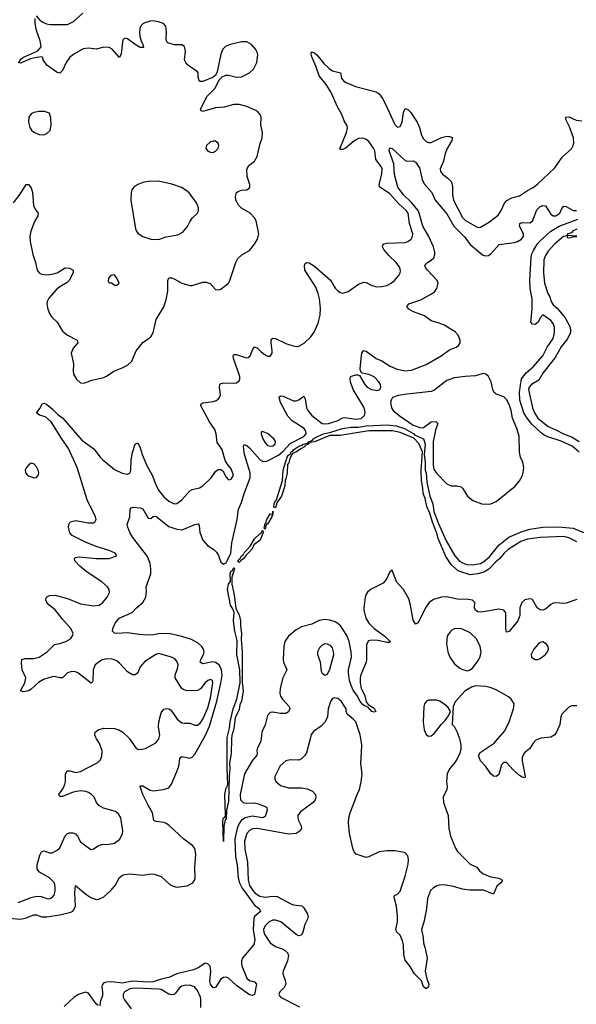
# Model space of a CAD drawing. Header units: inches. Extents: x 1449094 to 1618372, y 389908 to 534307.
# Tile 254 of 256: x 1583421 to 1587707, y 417954 to 425540. Entities that reach past the tile are written whole.
import ezdxf

# ---------------------------------------------------------------- set-up
doc = ezdxf.new("R2010")
doc.units = ezdxf.units.IN
doc.header["$MEASUREMENT"] = 0
doc.layers.add('B5481', color=7, linetype='Continuous')
doc.layers.add('B5482', color=7, linetype='Continuous')

msp = doc.modelspace()

# ---------------------------------------------------------------- linework, layer by layer
at = {"layer": 'B5481', "color": 5}
for points, elevation in [([(1583310, 418620.3), (1583430, 418611.1), (1583470, 418621.2), (1583530, 418644.6), (1583550, 418644.6), (1583590, 418629.5), (1583630, 418629), (1583730, 418643.4), (1583814.8, 418665.2), (1583829, 418671), (1583838.5, 418681.5), (1583850.5, 418710), (1583846.6, 418813.4), (1583850, 418870.5), (1583930, 418804.2), (1583970, 418776.9), (1584010, 418762.2), (1584030, 418764.2), (1584070, 418783.5), (1584122.2, 418830), (1584157.3, 418870), (1584189.1, 418930.9), (1584211.5, 418948.5), (1584230, 418955.2), (1584270, 418958.5), (1584369.7, 418950.3), (1584430, 418960.5), (1584457.5, 418957.5), (1584510, 418939.1), (1584578.2, 418878.2), (1584604.1, 418864.1), (1584630, 418857.8), (1584710, 418868.4), (1584753.8, 418890), (1584768.2, 418910), (1584772.2, 418930), (1584769.3, 419009.3), (1584778.2, 419110), (1584770, 419155.1), (1584754.3, 419174.3), (1584686.1, 419226.1), (1584570, 419334.7), (1584550, 419348.5), (1584530, 419356.1), (1584470, 419362), (1584455.1, 419370), (1584444.7, 419430), (1584410, 419487.8), (1584369, 419570), (1584347.6, 419632.4), (1584350, 419638), (1584370, 419637.6), (1584424.6, 419604.6), (1584450, 419598.2), (1584529, 419610), (1584570, 419623.1), (1584589.6, 419650), (1584630, 419747.3), (1584646.2, 419790), (1584654.7, 419845.3), (1584662.6, 419857.4), (1584670, 419863.1), (1584730, 419851.3), (1584750, 419858.6), (1584770, 419880.7), (1584837.6, 420000)], 460), ([(1583410, 418738.9), (1583510, 418778.2), (1583550, 418788), (1583585.9, 418785.9), (1583631, 418769), (1583650, 418767.6), (1583670, 418778.4), (1583685.7, 418794.3), (1583695, 418825), (1583695.2, 418855.2), (1583688, 418890), (1583651.5, 418930), (1583573.2, 418973.2), (1583555.7, 418995.7), (1583555, 419030), (1583577.1, 419102.9), (1583590, 419128), (1583610, 419136.4), (1583650, 419121.3), (1583670, 419122), (1583710, 419141.1), (1583730, 419160.5), (1583770, 419253), (1583789.7, 419270.3), (1583804.9, 419275.1), (1583830, 419274.9), (1583850, 419268.2), (1583866.4, 419250), (1583890, 419205.5), (1583970, 419146), (1583990, 419151), (1584024.7, 419175.3), (1584050, 419186.4), (1584110, 419187.2), (1584150, 419196), (1584193.4, 419226.6), (1584213.5, 419270), (1584216.4, 419290), (1584198.7, 419390), (1584183, 419423), (1584159.2, 419439.2), (1584065.8, 419465.8), (1584030, 419486), (1584011.6, 419510), (1583993.6, 419550), (1583973.6, 419570), (1583950, 419585.1), (1583930, 419594.4), (1583890, 419599.8), (1583831.7, 419588.3), (1583750, 419555.1), (1583730, 419555.3), (1583723.7, 419570), (1583758.5, 419621.5), (1583769.8, 419650), (1583774, 419670), (1583773.3, 419730), (1583785.7, 419754.3), (1583810, 419753.1), (1583850, 419741.5), (1583890, 419749.1), (1584022.7, 419817.3), (1584042.9, 419837.1), (1584053.5, 419866.5), (1584056.8, 419910), (1584032.9, 419970), (1584013.2, 420000)], 480), ([(1585280.2, 420000), (1585278.3, 419981.7), (1585251.8, 419928.2), (1585247.2, 419910), (1585250.2, 419889.8), (1585247.1, 419872.9), (1585210.1, 419829.9), (1585152.4, 419730), (1585118.3, 419570), (1585122.5, 419530), (1585140.9, 419510), (1585164.9, 419504.9), (1585230, 419505.4), (1585258.8, 419498.8), (1585316.6, 419476.6), (1585324.7, 419470), (1585326.7, 419450), (1585310, 419402.2), (1585290.4, 419390), (1585210, 419404), (1585156.9, 419390), (1585127.9, 419372.1), (1585111.7, 419348.3), (1585095.8, 419310), (1585077.9, 419230), (1585082.8, 419090), (1585096.1, 419030), (1585104.1, 418930), (1585114.2, 418890), (1585134, 418850), (1585210, 418742.9), (1585230, 418718.7), (1585267.8, 418690), (1585275.2, 418670), (1585230, 418631.7), (1585224.7, 418615.3), (1585220, 418530), (1585231, 418450), (1585224.8, 418415.2), (1585137.8, 418310), (1585129.5, 418290), (1585127.8, 418270), (1585131.5, 418250), (1585170, 418156.5), (1585190, 418138), (1585230, 418128.2), (1585244.9, 418110), (1585230, 418029.3), (1585210, 418021.3), (1585190, 418027.8), (1585090, 418099), (1585030, 418155.4), (1585010, 418164.5), (1584990, 418161.8), (1584970.7, 418149.3), (1584930, 418083), (1584910, 418082.4), (1584890.7, 418110), (1584886.4, 418130), (1584892.5, 418210), (1584888.1, 418248.1), (1584870, 418267.3), (1584850.3, 418270.3), (1584800.9, 418239.1), (1584759.6, 418220.4), (1584632.3, 418190), (1584570, 418160.6), (1584510, 418149.2), (1584450, 418128.5), (1584410, 418125), (1584290, 418133.3), (1584210, 418118.2), (1584130, 418126.9), (1584090, 418126.2), (1584070, 418119.7), (1584055.7, 418104.3), (1584052.6, 418090), (1584059.4, 418050), (1584058.8, 418021.2), (1584041.6, 417970), (1584037.7, 417942.3)], 460), ([(1584266.3, 420000), (1584316.3, 419930), (1584330, 419920.4), (1584350, 419916.4), (1584390, 419925.5), (1584469.3, 419970), (1584490, 419994.8), (1584491.3, 420000)], 480), ([(1585053, 420000), (1585050, 419888), (1585037.3, 419810), (1585039.6, 419770), (1585033.7, 419710), (1585030, 419518), (1585013.6, 419450), (1585010, 419382), (1585003.5, 419376.5), (1584993.4, 419326.6), (1584990, 419208.7), (1584985.2, 419365.2), (1584990, 419391), (1585002, 419398), (1585006.6, 419413.4), (1585000.9, 419570), (1585010, 419622.8), (1585019, 419630), (1585023.7, 419650), (1585018, 419770), (1585019.7, 420000)], 440), ([(1585656.9, 420000), (1585629.1, 419890.9), (1585617.1, 419870), (1585590, 419844.5), (1585570, 419835.1), (1585502.9, 419837.1), (1585469.2, 419830.8), (1585427.6, 419792.4), (1585385.3, 419710), (1585384.9, 419690), (1585393, 419670), (1585430, 419639.3), (1585490, 419622), (1585590, 419622.6), (1585634, 419614), (1585676, 419596), (1585698, 419570), (1585700.5, 419550), (1585695.5, 419530), (1585680.5, 419510), (1585583.2, 419436.8), (1585563.8, 419410), (1585562.4, 419390), (1585568.4, 419370), (1585588.7, 419330), (1585590.3, 419310), (1585582, 419290), (1585549.4, 419270.6), (1585490, 419265.9), (1585251.9, 419308.1), (1585214.4, 419305.6), (1585190, 419293.6), (1585170.2, 419270), (1585153.3, 419210), (1585155.6, 419150), (1585175.7, 419050), (1585179.6, 418910), (1585190.9, 418870), (1585216.3, 418830), (1585235.5, 418810), (1585270, 418786.7), (1585310, 418780.4), (1585370, 418787.3), (1585404.5, 418784.5), (1585510, 418727.3), (1585530, 418720.9), (1585593.3, 418713.3), (1585610, 418697.1), (1585638.3, 418650), (1585642.3, 418630), (1585636.9, 418610), (1585616.5, 418570), (1585602.3, 418510), (1585590, 418487.3), (1585570, 418483), (1585550, 418491), (1585432.1, 418590), (1585390, 418603.7), (1585370, 418601.4), (1585342.3, 418590), (1585310, 418558.7), (1585299.1, 418530), (1585300.7, 418510), (1585309.3, 418490), (1585350, 418427.4), (1585390, 418400.3), (1585442.6, 418382.6), (1585466, 418370), (1585484.2, 418350), (1585491.1, 418331.1), (1585483.8, 418290), (1585449.4, 418210), (1585447.8, 418190), (1585467.7, 418130), (1585469.2, 418110), (1585457.3, 418082.7), (1585424.6, 418050), (1585416.4, 418030), (1585420.6, 418020.6), (1585430, 418008.2), (1585576.2, 417936.2)], 480), ([(1586807.2, 420000), (1586810.5, 419990), (1586817.3, 419950), (1586816.8, 419923.2), (1586811, 419890), (1586791, 419850), (1586767.3, 419810), (1586730.4, 419769.6), (1586712.7, 419730), (1586706.7, 419670), (1586713.7, 419630), (1586710.3, 419610), (1586682.4, 419550), (1586684.4, 419510), (1586719.5, 419410), (1586726.4, 419310), (1586738.4, 419250), (1586776.9, 419156.9), (1586792.6, 419132.6), (1586890, 419034), (1586941, 419010), (1586962, 418982), (1586990, 418960.7), (1587050, 418935.5), (1587110, 418926.8), (1587138, 418910), (1587126, 418890), (1587095.8, 418864.2), (1587070, 418804), (1586992.8, 418832.8), (1586887, 418833), (1586830, 418841.2), (1586761.2, 418861.2), (1586686.4, 418873.6), (1586650, 418872.2), (1586633.2, 418866.8), (1586607.2, 418852.8), (1586584.9, 418830), (1586562.2, 418770), (1586552.9, 418690), (1586532.8, 418587.2), (1586514.4, 418530), (1586527.7, 418470), (1586530.8, 418429.2), (1586544.2, 418384.2), (1586557.4, 418310), (1586543.1, 418210), (1586556.4, 418150), (1586572.2, 418110), (1586570, 418089.2), (1586550, 418073.2), (1586530, 418089.2), (1586514.9, 418134.9), (1586461.2, 418190), (1586426.8, 418246.8), (1586390, 418295.3), (1586378.3, 418338.3), (1586377.2, 418410), (1586370, 418442.7), (1586350, 418486.6), (1586324, 418510), (1586317.2, 418530), (1586331.1, 418588.9), (1586331.2, 418630), (1586322.6, 418710), (1586303.9, 418776.1), (1586308.1, 418791.9), (1586330, 418803.8), (1586350, 418824.9), (1586390, 418942), (1586413.4, 419033.4), (1586415.4, 419070), (1586410, 419097), (1586390, 419120.5), (1586370, 419126.9), (1586310, 419136.9), (1586250, 419138), (1586190, 419129.6), (1586110, 419089.6), (1586090, 419084.5), (1586011.9, 419111.9), (1585996, 419130), (1585987.9, 419147.9), (1585959.5, 419270), (1585951.9, 419351.9), (1585955.1, 419390), (1585966.3, 419430), (1586019.1, 419570), (1586038.5, 419610), (1586051.7, 419668.3), (1586058.7, 419730), (1586048.5, 419810), (1586054.7, 419945.3), (1586052.1, 419972.1), (1586047.1, 420000)], 480), ([(1587420.3, 420000), (1587396.3, 419990), (1587373.7, 419966.3), (1587350, 419924.5), (1587310, 419893.6), (1587299.6, 419880.4), (1587290, 419855.3), (1587289.1, 419829.1), (1587313.7, 419710), (1587310, 419699), (1587290, 419703.6), (1587270, 419717.6), (1587220.6, 419760.6), (1587170, 419816.2), (1587150, 419818.4), (1587130, 419799), (1587110, 419724), (1587090, 419709), (1587070, 419712.7), (1587050, 419729.3), (1587008.2, 419788.2), (1586969.3, 419830), (1586952.7, 419870), (1586966.6, 419893.4), (1587074.5, 419965.5), (1587104, 420000)], 480), ([(1584816.2, 417930), (1584816.8, 417990), (1584812.8, 418010), (1584790, 418060.7), (1584766.6, 418090), (1584730, 418101), (1584690, 418099.7), (1584670, 418094.5), (1584650, 418078), (1584620.6, 418039.4), (1584610, 418030.8), (1584590, 418026.6), (1584570, 418032), (1584510, 418068.7), (1584492.2, 418072.2), (1584310, 418079.3), (1584270, 418073.1), (1584227.9, 418050), (1584216.8, 418030), (1584217.7, 418010), (1584227.8, 417987.8), (1584279.1, 417919.1)], 480), ([(1584025.9, 417945.9), (1584010, 417958.2), (1583950, 418040.4), (1583927.1, 418047.1), (1583873.9, 418030), (1583841.1, 418010), (1583763.5, 417936.5)], 460)]:
    msp.add_lwpolyline(points, dxfattribs=dict(at, elevation=elevation))
at = {"layer": 'B5482', "color": 5}
for points, elevation in [([(1583549.1, 425570.9), (1583576.7, 425536.7), (1583599.9, 425519.9), (1583627.9, 425507.9), (1583656.6, 425503.4), (1583790, 425503.5), (1583834.7, 425525.3), (1583908.5, 425591.5)], 520), ([(1583372.3, 424130), (1583424.2, 424195.8), (1583470, 424271), (1583490, 424270.8), (1583510, 424244.7), (1583518.7, 424210), (1583527.5, 424107.5), (1583540, 424080), (1583562.4, 424050), (1583560.3, 424030), (1583535, 423985), (1583507.9, 423912.1), (1583500.1, 423870), (1583502.9, 423830), (1583522.5, 423730), (1583542.5, 423670), (1583556.1, 423610), (1583570.2, 423590.2), (1583590, 423579.2), (1583630, 423574.3), (1583670, 423578.6), (1583709.6, 423590), (1583770, 423628.9), (1583804.9, 423624.9), (1583832.7, 423610), (1583831.7, 423590), (1583803.1, 423530), (1583785.5, 423514.5), (1583730, 423483.2), (1583701.6, 423458.4), (1583645.4, 423394.6), (1583633.5, 423370), (1583630.2, 423350), (1583636.6, 423310), (1583650, 423277.6), (1583668.7, 423248.7), (1583710, 423210.3), (1583750, 423141.3), (1583788.9, 423110), (1583864.4, 423070), (1583868.5, 423050), (1583831.7, 423010), (1583818, 422970), (1583836.1, 422890), (1583831.8, 422831.8), (1583835.3, 422810), (1583859.3, 422770), (1583890, 422743), (1583910, 422739.3), (1583930, 422743.8), (1583975.9, 422764.1), (1584070, 422783.6), (1584090, 422792.9), (1584146.6, 422833.4), (1584210, 422858.2), (1584250, 422879.7), (1584283.5, 422910), (1584317.7, 422990), (1584370, 423052), (1584430, 423097), (1584450, 423128), (1584471.2, 423230), (1584530, 423327.3), (1584550, 423381), (1584562.7, 423450), (1584560.5, 423530), (1584569.7, 423550.3), (1584590, 423551.6), (1584610, 423544.4), (1584670, 423509.3), (1584730, 423491.3), (1584750, 423492.3), (1584830, 423518.6), (1584858.2, 423518.2), (1584887, 423507), (1584930, 423460.4), (1584950, 423458), (1584970, 423464.9), (1585028, 423510), (1585040.4, 423530), (1585085, 423670), (1585100.6, 423699.4), (1585131.1, 423728.9), (1585190, 423762.7), (1585228.2, 423810), (1585251.4, 423850), (1585261.3, 423890), (1585241.8, 423990), (1585230, 424013.1), (1585196.1, 424050), (1585129.2, 424089.2), (1585109.1, 424109.1), (1585085.7, 424150), (1585082.8, 424177.2), (1585091.3, 424208.7), (1585102.7, 424217.3), (1585130, 424227.2), (1585170, 424230.4), (1585192, 424248), (1585192.1, 424270), (1585172.3, 424332.3), (1585170.8, 424389.2), (1585184.4, 424415.6), (1585230, 424450.3), (1585250, 424486.7), (1585273.5, 424586.5), (1585289, 424630), (1585291.5, 424670), (1585278.9, 424730), (1585280.7, 424790), (1585273.8, 424810), (1585255.4, 424830), (1585239.5, 424839.5), (1585170, 424870.7), (1585110, 424886), (1585070, 424886.5), (1584994.6, 424865.4), (1584930, 424860.3), (1584830, 424832), (1584817.2, 424837.2), (1584814, 424850), (1584865.4, 424950), (1584923, 425010), (1584959.5, 425080.5), (1584979.6, 425100.4), (1585008.3, 425111.7), (1585030, 425112.9), (1585090, 425098.2), (1585130, 425099.3), (1585191.3, 425130), (1585221.9, 425158.1), (1585247.8, 425210), (1585253.8, 425270), (1585249.8, 425290), (1585239.3, 425310), (1585206, 425350), (1585170, 425368.5), (1585130, 425368.6), (1585033.8, 425346.2), (1585005.3, 425334.7), (1584986.2, 425313.8), (1584970, 425275.1), (1584941.7, 425138.3), (1584928.7, 425111.3), (1584905.8, 425094.2), (1584830, 425062.9), (1584810, 425062.7), (1584802.7, 425070), (1584796.2, 425096.2), (1584795.1, 425130), (1584790, 425139), (1584713.5, 425193.5), (1584699.6, 425210), (1584691.3, 425230), (1584697.7, 425297.7), (1584690, 425333.2), (1584670, 425347), (1584610, 425347.4), (1584562.9, 425362.9), (1584555.1, 425370), (1584548.7, 425388.7), (1584552.7, 425450), (1584546.4, 425490), (1584528, 425510), (1584490, 425523.4), (1584450, 425530.8), (1584424.9, 425530), (1584383.8, 425516.2), (1584370, 425508.5), (1584350, 425484.5), (1584343, 425450), (1584346, 425410), (1584356.3, 425376.3), (1584370.4, 425349.6), (1584373.8, 425326.2), (1584350, 425326.9), (1584309.8, 425349.8), (1584250, 425393.3), (1584230, 425397), (1584216.4, 425383.6), (1584211.7, 425368.3), (1584202.3, 425277.7), (1584190, 425249.4), (1584132.1, 425312.1), (1584110, 425326.9), (1584070, 425328.4), (1584010, 425314.2), (1583950, 425321.4), (1583910, 425316.4), (1583841.9, 425278.1), (1583807.8, 425252.2), (1583778, 425210), (1583750, 425148), (1583730, 425129.2), (1583710, 425133.2), (1583629.3, 425189.3), (1583602, 425230), (1583598, 425250), (1583590, 425253.2), (1583554, 425250), (1583502.5, 425237.5), (1583430, 425206), (1583409, 425210), (1583422, 425218), (1583425.2, 425230), (1583445.2, 425250), (1583559.7, 425300.3), (1583585.6, 425330), (1583578, 425378), (1583550, 425458), (1583539.3, 425510), (1583539.3, 425550)], 520), ([(1584491.3, 420000), (1584499.1, 420030), (1584490.7, 420090.7), (1584492.5, 420130), (1584510, 420199.1), (1584530, 420227.2), (1584552.5, 420232.5), (1584570, 420230.3), (1584582, 420222), (1584601.2, 420201.2), (1584634.6, 420150), (1584670, 420123.2), (1584690, 420119.1), (1584730, 420120.3), (1584770, 420104.9), (1584784.4, 420104.4), (1584790, 420104.4), (1584810, 420120.7), (1584831.2, 420150), (1584870, 420239.7), (1584890, 420314.4), (1584907.1, 420430), (1584904.5, 420450), (1584890, 420457.7), (1584870, 420448.2), (1584850, 420431.1), (1584814.5, 420385.5), (1584790, 420372.6), (1584710, 420369), (1584678.7, 420378.7), (1584666.4, 420390), (1584618.7, 420470), (1584618.4, 420490), (1584639.8, 420550), (1584640.9, 420570), (1584630, 420598), (1584614.9, 420614.9), (1584589.8, 420629.8), (1584490, 420656.9), (1584470, 420649.7), (1584384.5, 420595.5), (1584350, 420553.6), (1584330.9, 420509.1), (1584310, 420493.5), (1584290, 420493.3), (1584250, 420514.7), (1584190, 420583.1), (1584170, 420599.8), (1584133.6, 420613.6), (1584090, 420616.2), (1584050, 420605.6), (1584003.2, 420570), (1583987.1, 420530), (1583983.8, 420450), (1583980.7, 420439.3), (1583970.4, 420429.6), (1583870, 420508.7), (1583850, 420516.8), (1583821.5, 420518.5), (1583790, 420508.4), (1583750, 420469.7), (1583730, 420468.8), (1583690, 420478.7), (1583670, 420477.5), (1583603.4, 420456.6), (1583565.2, 420434.8), (1583510, 420382.2), (1583490, 420368.7), (1583450, 420362), (1583428.3, 420368.3), (1583460.3, 420430), (1583469, 420470), (1583439.7, 420530), (1583434, 420586), (1583438, 420610), (1583462, 420618), (1583530, 420619.5), (1583570, 420629.2), (1583632.2, 420670), (1583690, 420725.3), (1583730, 420732.9), (1583776.9, 420750), (1583811.1, 420770), (1583827.9, 420792.1), (1583831.9, 420810), (1583815.3, 420850), (1583750, 420922.2), (1583694.3, 420994.3), (1583648.2, 421030), (1583629.7, 421050), (1583622.4, 421070), (1583628.2, 421091.8), (1583650, 421104.9), (1583693.9, 421106.1), (1583790, 421080.2), (1583890, 421040.9), (1583990, 421023.5), (1584034, 421030), (1584060.5, 421050), (1584095.4, 421090), (1584112.4, 421127.6), (1584109.8, 421150), (1584097.6, 421170), (1584053.3, 421210), (1583933.3, 421290), (1583885.1, 421330), (1583846.3, 421370), (1583842, 421390), (1583850, 421396.4), (1583878.9, 421401.1), (1584010, 421389.2), (1584110, 421389.1), (1584168.7, 421410), (1584157.2, 421430), (1584109.3, 421450), (1584018, 421478), (1583933.2, 421513.2), (1583826.1, 421566.1), (1583805.9, 421585.9), (1583797.8, 421630), (1583799.8, 421650), (1583810, 421671.7), (1583850, 421680.6), (1583950, 421663.8), (1583990, 421664.4), (1583999.6, 421670), (1584009.7, 421690), (1584005.3, 421710), (1583939.7, 421839.7), (1583862.4, 422090), (1583796.5, 422236.5), (1583744.5, 422310), (1583662.3, 422442.3), (1583619.5, 422479.5), (1583572.7, 422492.7), (1583549.4, 422510.6), (1583576.2, 422543.8), (1583596.4, 422583.6), (1583610, 422586), (1583630, 422574.4), (1583670, 422542.8), (1583716.8, 422496.8), (1583750, 422472.7), (1583899.6, 422299.6), (1583993, 422233), (1584039.8, 422170), (1584060.1, 422150), (1584150, 422073.4), (1584210, 422046.3), (1584250, 422038.3), (1584270.8, 422050), (1584278, 422070), (1584280.7, 422150), (1584290, 422206), (1584310, 422271), (1584330, 422281), (1584350, 422241), (1584364.9, 422190), (1584396.9, 422110), (1584444.8, 422024.8), (1584463.7, 421970), (1584490, 421914.6), (1584530, 421863.2), (1584570, 421830.3), (1584610, 421810.3), (1584630, 421813.1), (1584670, 421840.3), (1584730, 421911.4), (1584750, 421921.8), (1584806.5, 421933.5), (1584830, 421948.9), (1584894.3, 422010), (1584930, 422059.3), (1584950, 422073.4), (1584970, 422074.8), (1584984.1, 422064.1), (1585010, 422016), (1585030, 421994.8), (1585050, 422000.7), (1585067, 422030), (1585050, 422080.9), (1585017.7, 422117.7), (1585003.3, 422143.3), (1584979.7, 422230), (1584941.5, 422281.5), (1584934.4, 422350), (1584923.5, 422383.5), (1584881.9, 422441.9), (1584813.3, 422570), (1584819.1, 422580.9), (1584831.1, 422588.9), (1584910, 422598), (1584934.7, 422605.3), (1584950, 422615.8), (1584960.4, 422630), (1584966.4, 422650), (1584960.4, 422710), (1584962.9, 422730), (1584970, 422736.4), (1584990, 422741.1), (1585070, 422738.7), (1585090, 422742.4), (1585110, 422757.3), (1585115.4, 422770), (1585116.1, 422790), (1585067.1, 422930), (1585064.4, 422950), (1585070, 422960.5), (1585090, 422959.6), (1585150, 422939.6), (1585170, 422935.8), (1585181.6, 422938.4), (1585197, 422950), (1585217.4, 423002.6), (1585230, 423019.1), (1585250, 423012.7), (1585280.2, 422980.2), (1585310, 422958.3), (1585330, 422948.9), (1585350, 422946.7), (1585364.2, 422970), (1585365.4, 422990), (1585356.4, 423050), (1585358.7, 423070), (1585370, 423085.5), (1585390, 423083.1), (1585470, 423045.2), (1585510, 423031.3), (1585550, 423023.2), (1585570, 423024.9), (1585611.7, 423048.3), (1585663.2, 423096.8), (1585688.2, 423131.8), (1585718.9, 423201.1), (1585735.9, 423264.1), (1585736.9, 423316.9), (1585728.7, 423388.7), (1585719.6, 423430), (1585700.2, 423480.2), (1585616.9, 423610), (1585614.2, 423645.8), (1585619.3, 423660.7), (1585629.5, 423670.5), (1585650, 423668), (1585690, 423640.3), (1585813.5, 423533.5), (1585850, 423472.7), (1585870, 423450.3), (1585890, 423438), (1585910, 423433.1), (1585950, 423446.5), (1586030, 423503.2), (1586070, 423518), (1586090, 423514.9), (1586131.8, 423491.8), (1586170, 423481.2), (1586210, 423483.5), (1586247.5, 423492.5), (1586282.4, 423510), (1586308, 423530), (1586339.7, 423570), (1586351.1, 423590), (1586354.2, 423605.8), (1586347.7, 423630), (1586320.3, 423670), (1586263.6, 423723.6), (1586225.6, 423770), (1586216, 423790), (1586216.6, 423803.4), (1586225.7, 423814.3), (1586250, 423819.3), (1586390, 423823.2), (1586410, 423830.3), (1586435.1, 423850), (1586446.9, 423870), (1586448.7, 423890), (1586421.7, 423970), (1586412.4, 424050), (1586397.8, 424070), (1586340.4, 424120.4), (1586270, 424198.1), (1586192.8, 424252.8), (1586187.9, 424270), (1586209.9, 424350), (1586212.4, 424390), (1586204.4, 424410), (1586162.7, 424462.7), (1586154.6, 424530), (1586146, 424550), (1586110, 424600.8), (1586090, 424617.3), (1586070, 424625.7), (1586050, 424628.1), (1586030, 424623.7), (1586001.7, 424610), (1585930, 424549.7), (1585910, 424541.3), (1585890, 424541.2), (1585886, 424546), (1585938.5, 424670), (1585946.4, 424706.4), (1585943.1, 424723.1), (1585920, 424760), (1585902.5, 424810), (1585867.4, 424870), (1585818.3, 424978.3), (1585780.4, 425040.4), (1585726.5, 425106.5), (1585701.6, 425181.6), (1585670, 425254), (1585665.6, 425274.4), (1585668.2, 425291.8), (1585690, 425284.4), (1585710, 425268.7), (1585761.7, 425201.7), (1585802.9, 425162.9), (1585830, 425146.9), (1585890.2, 425130.2), (1585899.6, 425090), (1585913.8, 425070), (1585935.5, 425055.5), (1586006.3, 425026.3), (1586164.9, 424984.9), (1586189, 424969), (1586214.1, 424934.1), (1586234.8, 424894.8), (1586310, 424732), (1586330, 424712.2), (1586350, 424718.4), (1586367.4, 424750), (1586375.8, 424824.2), (1586390, 424855.5), (1586410, 424847.2), (1586430, 424826.5), (1586482.1, 424750), (1586499, 424710), (1586513.8, 424650), (1586530, 424621.3), (1586550, 424601.6), (1586570, 424592.9), (1586590, 424593.4), (1586670, 424633.2), (1586710, 424642.9), (1586730, 424641.3), (1586752.6, 424632.6), (1586748.9, 424610), (1586712.4, 424547.6), (1586696.3, 424510), (1586685, 424450), (1586658, 424390), (1586660.3, 424370), (1586676.5, 424350), (1586718.7, 424318.7), (1586745.2, 424290), (1586753.7, 424253.7), (1586752.7, 424190), (1586760.2, 424150), (1586830, 424015.8), (1586853.3, 423993.3), (1586930, 423948.1), (1586950, 423940.2), (1586970, 423940.8), (1587038.4, 423981.6), (1587104.7, 424035.3), (1587129.3, 424070.7), (1587153.4, 424126.6), (1587171.9, 424148.1), (1587210, 424168), (1587270, 424183.5), (1587330, 424224.3), (1587373.8, 424246.2), (1587410, 424274.3), (1587541.1, 424398.9), (1587599.3, 424480.7), (1587670, 424544.6), (1587683.5, 424570), (1587687.9, 424590), (1587686.5, 424630), (1587654.7, 424714.7), (1587626.3, 424770), (1587626, 424790), (1587650, 424791.6), (1587707, 424767), (1587750, 424760.9)], 480), ([(1584837.6, 420000), (1584852.9, 420027.1), (1584882.1, 420097.9), (1584939.3, 420290), (1584970.6, 420429.4), (1584978.9, 420490), (1584975.4, 420530), (1584956.7, 420570), (1584930, 420589), (1584907.9, 420592.1), (1584830, 420578), (1584810, 420589.4), (1584815, 420610), (1584835.7, 420650), (1584840.7, 420670), (1584835.9, 420690), (1584824.2, 420710), (1584796.2, 420736.2), (1584744.7, 420764.7), (1584670, 420788.4), (1584570, 420811.4), (1584490, 420809.8), (1584450, 420800.7), (1584398.9, 420798.9), (1584342.2, 420802.2), (1584250, 420817), (1584166, 420810), (1584150, 420813.2), (1584136, 420830), (1584139.5, 420850), (1584156.9, 420890), (1584186.3, 420930), (1584287, 420973), (1584321.3, 421010), (1584370, 421050.4), (1584392.2, 421090), (1584398.3, 421130), (1584394.7, 421170), (1584429.8, 421270), (1584430.8, 421309.2), (1584425.3, 421350), (1584404.4, 421404.4), (1584291.8, 421550), (1584269.3, 421590), (1584254, 421630), (1584248.7, 421650), (1584269.5, 421710.5), (1584272, 421768), (1584280.1, 421779.9), (1584294.5, 421785.5), (1584350, 421779.5), (1584370, 421772), (1584410, 421699.1), (1584430, 421697), (1584450, 421712.8), (1584470, 421715), (1584570, 421635.8), (1584630, 421614), (1584669.2, 421610.8), (1584685.6, 421614.4), (1584770, 421651.6), (1584794.9, 421654.9), (1584802, 421642), (1584807.3, 421590), (1584831.5, 421530), (1584867.9, 421490), (1584917.1, 421457.1), (1584937.5, 421437.5), (1584952.8, 421412.8), (1584970, 421361.2), (1584990, 421346.3), (1584997.7, 421350), (1585010, 421356.6), (1585019.4, 421370), (1585046.6, 421430), (1585055.2, 421510), (1585094.6, 421690), (1585106.9, 421770), (1585130, 421821.3), (1585150.3, 421890), (1585196.8, 422010), (1585195.6, 422050), (1585152, 422190), (1585144.7, 422250), (1585150, 422266.8), (1585170, 422258.3), (1585190, 422240.7), (1585272.5, 422150), (1585290, 422138), (1585310, 422135.6), (1585330, 422140.8), (1585413.8, 422186.2), (1585450, 422215.9), (1585505, 422275), (1585607.7, 422330), (1585625.9, 422350), (1585624.8, 422370), (1585610.5, 422390.5), (1585518.4, 422450), (1585484.9, 422484.9), (1585429.7, 422590.3), (1585418.4, 422630), (1585422.3, 422637.7), (1585430, 422643), (1585450, 422639.6), (1585530, 422603.2), (1585550, 422602.9), (1585570, 422611.3), (1585610, 422639.1), (1585618.6, 422618.6), (1585629.1, 422550.9), (1585639.4, 422530), (1585670.2, 422490), (1585750.1, 422430.1), (1585770, 422426.4), (1585798, 422430), (1585865.7, 422450), (1585910, 422473.7), (1585924.1, 422475.9), (1586010, 422462.1), (1586050, 422467.6), (1586076.4, 422490), (1586081.1, 422510), (1586078.6, 422530), (1586070, 422553.7), (1585988.4, 422690), (1585967.8, 422750), (1585965.1, 422770), (1585969.3, 422790), (1586010, 422802.8), (1586023.6, 422803.6), (1586038, 422798), (1586077.6, 422730), (1586097.6, 422710), (1586130, 422690.3), (1586175.6, 422684.4), (1586193.2, 422690), (1586202.4, 422710), (1586198.3, 422730), (1586186.9, 422750), (1586150, 422788), (1586110, 422807.3), (1586058, 422818), (1586048, 422828), (1586044, 422850), (1586049.3, 422930), (1586056, 422970), (1586069.4, 422990.6), (1586090, 422987.3), (1586166, 422930), (1586210, 422910.7), (1586274.8, 422870), (1586326.9, 422846.9), (1586390, 422833.6), (1586439.2, 422840.8), (1586550, 422883.6), (1586666.6, 422950), (1586730, 422995.8), (1586782.6, 423017.4), (1586800.9, 423030), (1586812, 423050), (1586814, 423070), (1586796.2, 423110), (1586774.3, 423134.3), (1586690, 423185.7), (1586650, 423202.2), (1586590, 423218.9), (1586537.7, 423257.7), (1586454, 423290), (1586417, 423310), (1586400.9, 423330), (1586417.2, 423350), (1586510, 423382.3), (1586593.2, 423426.8), (1586615.9, 423444.1), (1586634, 423470), (1586642.2, 423510), (1586634.5, 423530), (1586561.5, 423610), (1586546.9, 423630), (1586541.6, 423650), (1586560.7, 423670), (1586590, 423686.4), (1586610, 423705.8), (1586617.6, 423730), (1586617, 423750), (1586606.4, 423790), (1586570.7, 423870.7), (1586524.3, 423950), (1586498.3, 424050), (1586488.9, 424070), (1586435.5, 424135.5), (1586375.2, 424190), (1586331.7, 424250), (1586307.9, 424347.9), (1586303, 424430), (1586267, 424530), (1586270, 424554), (1586290, 424547), (1586390, 424455.5), (1586410, 424451), (1586450, 424453.4), (1586470, 424443), (1586499.2, 424399.2), (1586520.1, 424310), (1586536, 424276), (1586593.8, 424210), (1586621.4, 424150), (1586710, 424044.3), (1586763.2, 423950), (1586846.1, 423866.1), (1586890, 423809), (1586970, 423740.5), (1586990, 423726.5), (1587010, 423720.5), (1587030, 423723.9), (1587050, 423735.4), (1587112.8, 423807.2), (1587230, 423822.9), (1587253.1, 423830), (1587286.3, 423850), (1587300.9, 423870), (1587301.6, 423890), (1587270.8, 423950), (1587271.8, 423970), (1587290, 423978.2), (1587350, 423975.4), (1587370, 423986.7), (1587404.1, 424075.9), (1587430, 424099.7), (1587450, 424109.1), (1587470, 424107), (1587510, 424042.3), (1587530, 424028.5), (1587550, 424027.9), (1587579.7, 424050), (1587595.8, 424084.2), (1587610, 424102.4), (1587630, 424100.9), (1587681.6, 424070), (1587709, 424070)], 460), ([(1587730, 422208.7), (1587674.3, 422254.3), (1587590, 422292.5), (1587486.7, 422326.7), (1587459.3, 422339.3), (1587436.8, 422356.8), (1587364.5, 422424.5), (1587329, 422469), (1587303.6, 422510), (1587271.7, 422610), (1587269.3, 422670.7), (1587286, 422774), (1587319.9, 422820.1), (1587373.9, 422866.1), (1587450.4, 422949.6), (1587483.1, 423016.9), (1587530, 423084.9), (1587539.8, 423130), (1587540.4, 423170), (1587530, 423198.4), (1587510, 423222), (1587450, 423266.6), (1587430, 423242.7), (1587414.4, 423210), (1587390, 423191.5), (1587370, 423194.5), (1587356.2, 423210), (1587368.2, 423310), (1587366.2, 423390), (1587351.2, 423470), (1587348.9, 423530), (1587358.3, 423710), (1587363.7, 423736.3), (1587377.5, 423762.5), (1587405.6, 423810), (1587425.9, 423834.1), (1587509.9, 423910.1), (1587574.2, 423950), (1587717.8, 424002.2)], 440), ([(1587710, 423926.6), (1587677.3, 423910), (1587676.8, 423903.2), (1587665.8, 423894.2), (1587638, 423890), (1587639.6, 423880.4), (1587630, 423878), (1587627.5, 423872.5), (1587607.7, 423870), (1587539.1, 423810), (1587490, 423756.3), (1587470, 423724.5), (1587457.6, 423690), (1587454.2, 423590), (1587462.2, 423510), (1587488.3, 423430), (1587504.2, 423404.2), (1587512.6, 423370), (1587530, 423342.4), (1587558.9, 423318.9), (1587622.3, 423242.3), (1587656.2, 423176.2), (1587663, 423150), (1587661.3, 423130), (1587639.7, 423080.3), (1587590, 423018.5), (1587543.6, 422936.4), (1587450, 422815.6), (1587418, 422762), (1587361.5, 422730), (1587344.2, 422710), (1587339, 422690), (1587370.2, 422550), (1587386.3, 422510), (1587411.3, 422470), (1587490, 422404.8), (1587550, 422380.6), (1587609.5, 422349.5), (1587670, 422327.1), (1587730, 422289.3)], 440), ([(1587710, 423868), (1587690, 423868), (1587650, 423858), (1587640.4, 423860.4), (1587638, 423870), (1587640.4, 423879.6), (1587710, 423874)], 440), ([(1587710, 421517.9), (1587650, 421547.2), (1587610, 421559.5), (1587430, 421549.8), (1587330, 421537.5), (1587278.9, 421521.1), (1587181.6, 421458.4), (1587151, 421430), (1587119.3, 421390), (1587081.1, 421358.9), (1587032.4, 421307.6), (1586995.2, 421284.8), (1586949.8, 421269.8), (1586890, 421263.2), (1586809.9, 421289.9), (1586790, 421300.3), (1586742.3, 421342.3), (1586703.2, 421403.2), (1586642.5, 421542.5), (1586635.7, 421575.7), (1586598.6, 421670), (1586578.7, 421738.7), (1586555.2, 421790), (1586542, 421850), (1586526.7, 421890), (1586524.7, 421930), (1586513.8, 421990), (1586513.6, 422066.4), (1586522, 422210), (1586495.4, 422275.4), (1586456.1, 422316.1), (1586350, 422359.9), (1586291.8, 422371.8), (1586108.6, 422371.4), (1585890, 422335.9), (1585810, 422335.8), (1585690, 422287.6), (1585656.7, 422283.3), (1585650, 422276), (1585643, 422283), (1585645.8, 422290), (1585665.2, 422294.8), (1585677.5, 422302.5), (1585679.8, 422310), (1585713, 422330), (1585761.1, 422350), (1585817.5, 422362.5), (1585905.6, 422390), (1585970, 422400.9), (1586030, 422400.9), (1586088.7, 422410), (1586250, 422418.9), (1586320.5, 422410), (1586384.9, 422390), (1586455.5, 422350), (1586461, 422341), (1586529.3, 422310), (1586544, 422270), (1586535.4, 422190), (1586544.4, 422130), (1586543, 422070), (1586550, 422046.8), (1586556, 421976), (1586578.6, 421870), (1586602.5, 421810), (1586610.9, 421750), (1586643, 421663), (1586705.2, 421525.2), (1586771.8, 421410), (1586807.9, 421367.9), (1586830, 421354.8), (1586863.5, 421343.5), (1586910, 421341), (1586970, 421350.2), (1586995, 421365), (1587037.6, 421402.4), (1587109.3, 421490.7), (1587186.7, 421553.3), (1587290, 421596.1), (1587350, 421615), (1587450, 421630.1), (1587570, 421632.7), (1587683.3, 421623.3), (1587770, 421587.5)], 440), ([(1585019.7, 420000), (1585019.8, 420010), (1585037.4, 420082.6), (1585041.2, 420130), (1585065.3, 420230), (1585094.1, 420305.9), (1585117.6, 420430), (1585115.6, 420530), (1585093.3, 420650), (1585096.8, 420756.8), (1585078.2, 420830), (1585066.8, 420910), (1585072.1, 420972.1), (1585062.2, 421002.2), (1585043.4, 421030), (1585021.5, 421150), (1585030, 421190.6), (1585044.9, 421215.1), (1585042.4, 421270), (1585047.2, 421290), (1585060.2, 421299.8), (1585070, 421319.5), (1585076.1, 421310), (1585054.5, 421245.5), (1585053.8, 421190), (1585071.6, 421110), (1585084.7, 421004.7), (1585110, 420955.5), (1585121.2, 420910), (1585120.2, 420870), (1585128.9, 420810), (1585126.6, 420766.6), (1585133.3, 420670), (1585133.9, 420433.9), (1585141.3, 420370), (1585130, 420289.6), (1585117.3, 420262.7), (1585110, 420224.5), (1585079.2, 420160.8), (1585070, 420077.2), (1585053.7, 420026.3), (1585053, 420000)], 440), ([(1587710, 421073.7), (1587630, 421046), (1587610, 421043.5), (1587550, 421048.5), (1587530, 421044.2), (1587510, 421034), (1587470, 420999.7), (1587450, 420992.2), (1587430, 420994), (1587406, 421010), (1587370, 421072.8), (1587350, 421078.4), (1587310.5, 421070), (1587288.3, 421050), (1587271.7, 421010), (1587271.5, 420950), (1587257.3, 420910), (1587190, 420826.3), (1587170, 420822.7), (1587164.4, 420850), (1587163.5, 420970), (1587149.5, 420990), (1587110, 420999), (1586974.6, 420974.6), (1586950, 420977.6), (1586929.8, 420990), (1586923.8, 421010), (1586924.7, 421050), (1586907.5, 421067.5), (1586873.4, 421073.4), (1586790, 421076.6), (1586710, 421092.6), (1586669.7, 421090.3), (1586607.9, 421072.1), (1586575.2, 421050), (1586546.2, 421010), (1586490, 420892.7), (1586470, 420884), (1586450, 420914), (1586431.4, 421030), (1586417.6, 421077.6), (1586377.1, 421150), (1586322.3, 421210), (1586290, 421299.6), (1586270, 421285.1), (1586246.2, 421230), (1586220.1, 421199.9), (1586126.7, 421153.3), (1586099.3, 421130), (1586086.5, 421110), (1586080.7, 421090), (1586071.1, 421010), (1586071.9, 420990), (1586087.6, 420930), (1586110.2, 420890), (1586149.4, 420849.4), (1586232.7, 420790), (1586274, 420750), (1586270, 420742), (1586250, 420741.6), (1586177.6, 420757.6), (1586130, 420760.4), (1586106.3, 420753.7), (1586092.4, 420727.6), (1586092.3, 420610), (1586087.8, 420590), (1586046.8, 420493.2), (1586041.6, 420470), (1586043.2, 420430), (1586051.2, 420390), (1586078, 420330), (1586090, 420284.7), (1586103.5, 420263.5), (1586150, 420236.4), (1586164, 420210), (1586150, 420204), (1586133.2, 420210), (1586123.5, 420223.5), (1586109.7, 420230), (1586103.9, 420243.9), (1586070, 420256.3), (1586050, 420273.3), (1586017.3, 420337.3), (1585990, 420374.3), (1585973.5, 420410), (1585961.3, 420450), (1585953.4, 420510), (1585954.1, 420530), (1585976.4, 420630), (1585974.3, 420670), (1585957.1, 420750), (1585942.3, 420790), (1585910, 420844.1), (1585890.8, 420870.8), (1585870, 420889.3), (1585850, 420902.3), (1585810, 420914.7), (1585770, 420919.2), (1585727.5, 420912.5), (1585670, 420883.6), (1585590, 420861.5), (1585550, 420839.2), (1585490.7, 420790), (1585463.8, 420750), (1585455.1, 420710), (1585449.5, 420610), (1585451.7, 420590), (1585477, 420530), (1585446.3, 420470), (1585426, 420390), (1585424, 420350), (1585429, 420329), (1585444.3, 420304.3), (1585497.1, 420250), (1585500.4, 420230), (1585490, 420207), (1585470, 420195.1), (1585430, 420195), (1585370, 420206), (1585350, 420202.4), (1585330, 420178.9), (1585311.8, 420108.2), (1585285.5, 420050), (1585280.2, 420000)], 460), ([(1587104, 420000), (1587157.5, 420062.5), (1587190.8, 420130), (1587222.9, 420230), (1587229.3, 420270), (1587206.3, 420306.3), (1587184.4, 420324.4), (1587094.7, 420374.7), (1587052.1, 420392.1), (1587010, 420401.6), (1586932, 420408), (1586901.1, 420398.9), (1586850, 420369.3), (1586774.4, 420285.6), (1586758, 420250), (1586751.3, 420111.3), (1586770, 420092), (1586790, 420052), (1586807.2, 420000)], 480), ([(1586047.1, 420000), (1586041.7, 420030), (1586008.5, 420130), (1585990, 420150.9), (1585942.4, 420190), (1585935.1, 420210), (1585934.3, 420230), (1585896.3, 420290), (1585870, 420311.1), (1585845.7, 420314.3), (1585830, 420309.3), (1585813.8, 420286.2), (1585795.5, 420230), (1585792, 420170), (1585774.4, 420130), (1585743, 420097), (1585683.6, 420056.4), (1585665.7, 420034.3), (1585656.9, 420000)], 480), ([(1587710, 420254), (1587670, 420254), (1587650, 420244.5), (1587596.4, 420190), (1587587.2, 420170), (1587580.4, 420110), (1587554.6, 420050), (1587540.9, 420030), (1587510, 420012.5), (1587434.2, 420005.8), (1587420.3, 420000)], 480), ([(1584013.2, 420000), (1584006.6, 420010), (1583998.7, 420030), (1584001.7, 420050), (1584030, 420071.3), (1584070, 420081.8), (1584150, 420078.4), (1584184.9, 420070), (1584214.9, 420050), (1584263.7, 420003.7), (1584266.3, 420000)], 480)]:
    msp.add_lwpolyline(points, dxfattribs=dict(at, elevation=elevation))
for points, elevation in [([(1583612.5, 424832.5), (1583572, 424832), (1583530, 424825.1), (1583510, 424814), (1583492.4, 424790), (1583488.8, 424751.2), (1583500.3, 424710), (1583512.7, 424690), (1583530, 424674.4), (1583570, 424655.5), (1583606, 424654), (1583630, 424662.8), (1583654.5, 424685.5), (1583664.5, 424730), (1583662, 424782), (1583650, 424819)], 540), ([(1584910, 424604.5), (1584890, 424598.4), (1584859.1, 424570), (1584854, 424550), (1584870, 424527.7), (1584890, 424519.1), (1584910, 424518), (1584930, 424528), (1584949.4, 424550), (1584955.1, 424570), (1584949.2, 424590), (1584930, 424603.7)], 540), ([(1584490, 424295.8), (1584410, 424293.6), (1584370, 424285.6), (1584330, 424271.6), (1584300.7, 424250), (1584284.9, 424230), (1584280.5, 424210), (1584277.1, 424150), (1584311.8, 423930), (1584319.5, 423910), (1584332.6, 423892.6), (1584369.2, 423869.2), (1584430, 423849.1), (1584490, 423847.8), (1584550, 423866.5), (1584637.7, 423882.3), (1584677.5, 423902.5), (1584713.3, 423946.7), (1584730, 423982), (1584750, 424010.5), (1584789.3, 424050), (1584798, 424070), (1584798.4, 424090), (1584781.6, 424130), (1584725.2, 424205.2), (1584704.1, 424224.1), (1584666.3, 424246.3), (1584593.4, 424273.4)], 540), ([(1584150, 423574), (1584122, 423570), (1584106, 423550), (1584102, 423522), (1584112.7, 423512.7), (1584131.6, 423511.6), (1584150, 423494), (1584170, 423494), (1584186, 423510), (1584168, 423550)], 540), ([(1586990, 422813.3), (1586930, 422796.5), (1586850, 422792.1), (1586770, 422781.3), (1586710, 422760.6), (1586610, 422683.9), (1586590, 422676.1), (1586404.8, 422655.2), (1586336.5, 422643.5), (1586291.8, 422628.2), (1586280.4, 422610), (1586277.4, 422590), (1586284.7, 422550), (1586296.5, 422530), (1586343.7, 422490), (1586450, 422417.2), (1586510, 422395.9), (1586530, 422399.4), (1586590, 422442.4), (1586624.2, 422444.2), (1586640.4, 422430), (1586622.5, 422377.5), (1586605.5, 422290), (1586604.4, 422104.4), (1586610, 422078), (1586630, 422046.4), (1586710, 421963.8), (1586743, 421950), (1586790, 421949.6), (1586820.5, 421940.5), (1586831.3, 421931.3), (1586870, 421868.1), (1586910, 421836.6), (1586980.7, 421810), (1587030, 421807), (1587050, 421810.2), (1587090, 421828.9), (1587235, 421945), (1587270, 421987.2), (1587290, 422023.8), (1587299, 422050), (1587303.7, 422090), (1587295.8, 422130), (1587277.4, 422170), (1587268.4, 422208.4), (1587268.3, 422331.7), (1587250, 422391), (1587216.7, 422470), (1587205.4, 422530), (1587190, 422576), (1587170, 422614.2), (1587150, 422634.5), (1587090, 422655.5), (1587071.1, 422671.1), (1587063.2, 422690), (1587051.6, 422750), (1587030, 422790.7), (1587010, 422809.8)], 460), ([(1585290, 422368.7), (1585281.4, 422358.6), (1585280.7, 422350), (1585294, 422310), (1585310, 422279.3), (1585330, 422260.3), (1585350, 422253.7), (1585370, 422258), (1585387.3, 422270), (1585389.6, 422290), (1585378.4, 422310), (1585330, 422352)], 480), ([(1585390, 421780.5), (1585382, 421782), (1585378.4, 421790), (1585379.8, 421810), (1585390, 421834.9), (1585398, 421842), (1585445.5, 421990), (1585449.9, 422070), (1585481.6, 422170), (1585490, 422185.2), (1585505.9, 422194.1), (1585511.5, 422210), (1585524.5, 422215.5), (1585531.1, 422230), (1585570, 422254.8), (1585597.6, 422262.4), (1585602, 422270), (1585637.8, 422277.8), (1585645.5, 422270), (1585620.1, 422259.9), (1585614, 422250), (1585585.1, 422234.9), (1585552.4, 422210), (1585522.4, 422197.6), (1585501.5, 422158.5), (1585490, 422119.5), (1585483.7, 422116.3), (1585481.1, 422050), (1585470, 421999), (1585465.5, 421994.5), (1585462.6, 421950), (1585438.2, 421870), (1585401.2, 421818.8)], 440), ([(1583510, 422123.7), (1583490.8, 422110), (1583474, 422090), (1583462.8, 422070), (1583464.7, 422050), (1583481, 422030), (1583490, 422025.5), (1583530, 422010.6), (1583550, 422014), (1583566.8, 422033.2), (1583569.4, 422050), (1583562.9, 422070), (1583550, 422095.1), (1583530, 422118)], 520), ([(1585330, 421653.3), (1585324.9, 421655.1), (1585316.5, 421643.5), (1585310, 421614.5), (1585302.5, 421622.5), (1585310, 421659.3), (1585317.4, 421662.6), (1585324.4, 421690), (1585350, 421734.3), (1585369.1, 421730.9), (1585370, 421754), (1585370.1, 421730), (1585362, 421718), (1585362, 421710)], 440), ([(1585130, 421375.1), (1585124.1, 421375.9), (1585123.8, 421370), (1585110, 421357.6), (1585102.7, 421362.7), (1585103.1, 421370), (1585110, 421382.4), (1585116.6, 421383.4), (1585116.3, 421390), (1585124.1, 421395.9), (1585129.9, 421410), (1585142.2, 421417.8), (1585150, 421432.8), (1585195.8, 421484.2), (1585230, 421539.6), (1585270, 421579.6), (1585278.7, 421581.3), (1585290, 421607.3), (1585295.5, 421590), (1585272.1, 421530), (1585224.8, 421495.2), (1585210, 421464.7), (1585190, 421439.7), (1585164.4, 421415.6), (1585150, 421393.3), (1585146.9, 421393.1), (1585146.4, 421390)], 440), ([(1586810, 420848.5), (1586770, 420848), (1586750, 420838.4), (1586735.1, 420824.9), (1586713.4, 420790), (1586708, 420732), (1586717.3, 420670), (1586733.1, 420630), (1586770, 420577.1), (1586810, 420543.8), (1586830, 420533), (1586870, 420524), (1586890, 420530.7), (1586910, 420546.8), (1586953.4, 420606.6), (1586966.1, 420633.9), (1586973.4, 420666.6), (1586966.9, 420710), (1586937.4, 420770), (1586890, 420816.8), (1586830, 420843.9)], 480), ([(1585770, 420731.2), (1585750, 420720.7), (1585730, 420700.9), (1585713.7, 420670), (1585713.7, 420650), (1585733.6, 420593.6), (1585741.7, 420521.7), (1585750, 420506.8), (1585770, 420490.8), (1585790, 420497.3), (1585810, 420536), (1585830.9, 420610), (1585839.1, 420650), (1585838.3, 420670), (1585830, 420701.2), (1585817, 420717), (1585790, 420729.6)], 480), ([(1587450, 420746), (1587430, 420740.9), (1587410, 420726), (1587380.5, 420690), (1587360.7, 420650), (1587362.8, 420630), (1587390, 420610.8), (1587410, 420610.6), (1587430, 420618), (1587469.3, 420650), (1587486, 420670), (1587492.7, 420690), (1587489.3, 420710), (1587477.2, 420730)], 480), ([(1586630, 420297.4), (1586570, 420296.4), (1586554, 420290), (1586538.3, 420270), (1586532.8, 420250), (1586529.1, 420130.9), (1586536, 420070), (1586551.8, 420031.8), (1586570, 420019.3), (1586590, 420023.1), (1586616.3, 420043.7), (1586670, 420113), (1586698, 420142), (1586723.2, 420176.8), (1586738, 420210), (1586721.2, 420241.2), (1586699.6, 420259.6), (1586657.2, 420290)], 480)]:
    msp.add_lwpolyline(points, close=True, dxfattribs=dict(at, elevation=elevation))

doc.saveas('drawing.dxf')
